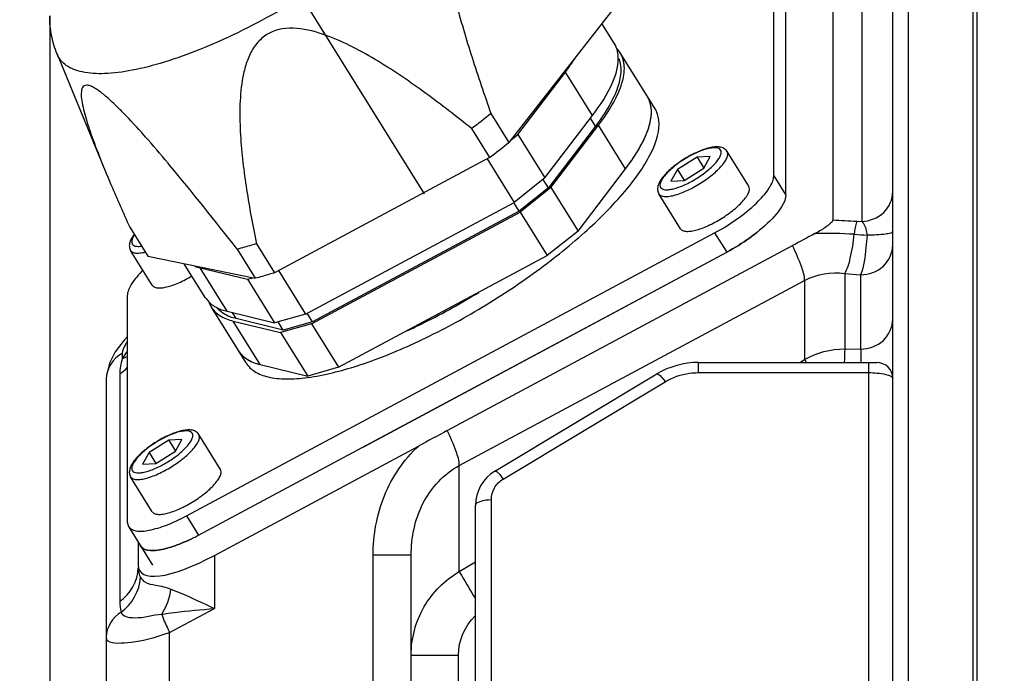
# Model space of a CAD drawing. Header units: millimetres. Extents: x 0 to 11890, y 0 to 8410.
# Tile 4 of 116: x 3563 to 3685, y 4638 to 4719. Entities that reach past the tile are written whole.
import ezdxf

# ---------------------------------------------------------------- set-up
doc = ezdxf.new("R2010")
doc.units = ezdxf.units.MM
doc.header["$LTSCALE"] = 653.95
doc.layers.get('0').update_dxf_attribs({"linetype": 'CONTINUOUS'})
for name, color, linetype in [('08ALL_ASSEM_MEMBER', 7, 'CONTINUOUS'), ('304102000091DXF_CONTINUOUS_LINE', 7, 'CONTINUOUS'), ('304103000034DXF_CONTINUOUS_LINE', 7, 'CONTINUOUS'), ('304105000236DXF_CONTINUOUS_LINE', 7, 'CONTINUOUS'), ('304106000057DXF_CONTINUOUS_LINE', 7, 'CONTINUOUS'), ('304106000059DXF_CONTINUOUS_LINE', 7, 'CONTINUOUS'), ('304106000060DXF_CONTINUOUS_LINE', 7, 'CONTINUOUS'), ('304109000080DXF_CONTINUOUS_LINE', 7, 'CONTINUOUS'), ('304109000081DXF_CONTINUOUS_LINE', 7, 'CONTINUOUS'), ('304109000083DXF_CONTINUOUS_LINE', 7, 'CONTINUOUS'), ('501023000078DXF_CONTINUOUS_LINE', 7, 'CONTINUOUS'), ('JISHUZIL_DXF_DIMENSION', 7, 'CONTINUOUS')]:
    doc.layers.add(name, color=color, linetype=linetype)
doc.styles.get("Standard").update_dxf_attribs({"font": 'txt', "width": 0.7})
doc.dimstyles.new('DIMSTYLE_2', dxfattribs={"dimtxt": 80, "dimasz": 70, "dimexe": 1.5, "dimexo": 0, "dimgap": 2, "dimtad": 1, "dimdec": 1, "dimdsep": 46, "dimtxsty": 'Standard', "dimblk": '_FILLED', "dimblk1": '_FILLED', "dimblk2": '_FILLED', "dimcen": 0.09, "dimclrt": 5, "dimazin": 2, "dimtp": 0.5, "dimtm": 0.5, "dimtfac": 1, "dimtdec": 1, "dimtofl": 0, "dimtmove": 0, "dimatfit": 3, "dimldrblk": '_FILLED', "dimfxl": 0, "dimtolj": 1, "dimarcsym": 0})

# ---------------------------------------------------------------- blocks, each defined once
blk = doc.blocks.new('_FILLED')
at = {"color": 0, "linetype": 'ByBlock'}
blk.add_solid([(0, 0), (-1, 0.1429), (-1, -0.1429)], dxfattribs=at)
blk = doc.blocks.new('*D2')
at = {"layer": 'JISHUZIL_DXF_DIMENSION', "color": 2, "linetype": 'Continuous', "transparency": 16777216}
for p, q in [((3566.36, 4719.46), (3566.36, 4200.31)), ((3694.63, 4215.31), (3231.84, 4215.31)), ((3566.36, 4215.31), (3694.63, 4215.31)), ((3822.9, 4215.31), (3694.63, 4215.31))]:
    blk.add_line(p, q, dxfattribs=at)
at = {"layer": 'JISHUZIL_DXF_DIMENSION', "color": 2, "linetype": 'Continuous', "transparency": 16777216, "xscale": 70, "yscale": 70, "zscale": 70, "rotation": 180}
blk.add_blockref('_FILLED', (3566.36, 4215.31), dxfattribs=at)
at = {"layer": 'JISHUZIL_DXF_DIMENSION', "color": 2, "linetype": 'Continuous', "transparency": 16777216, "xscale": 70, "yscale": 70, "zscale": 70}
blk.add_blockref('_FILLED', (3822.9, 4215.31), dxfattribs=at)

msp = doc.modelspace()

# ---------------------------------------------------------------- linework, layer by layer
at = {"layer": '08ALL_ASSEM_MEMBER', "color": 4, "linetype": 'Continuous'}
msp.add_line((3613.049, 4697.28), (3579.604, 4751.065), dxfattribs=at)
at = {"layer": '304102000091DXF_CONTINUOUS_LINE', "color": 7, "linetype": 'Continuous'}
for p, q in [((3671.396, 4605.146), (3671.396, 4798.266)), ((3681.396, 4601.266), (3681.396, 4798.266)), ((3663.921, 4728.515), (3663.921, 4694.026)), ((3661.793, 4692.382), (3661.69, 4692.326)), ((3615.896, 4667.769), (3658.915, 4690.83)), ((3575.634, 4679.062), (3574.525, 4677.61)), ((3576.029, 4679.462), (3575.634, 4679.062)), ((3573.396, 4674.198), (3573.396, 4609.047)), ((3586.88, 4652.225), (3612.305, 4665.854)), ((3577.396, 4653.843), (3577.396, 4651.021)), ((3611.396, 4608.384), (3611.396, 4652.234))]:
    msp.add_line(p, q, dxfattribs=at)
at = {"layer": '304102000091DXF_CONTINUOUS_LINE', "color": 9, "linetype": 'Continuous'}
for p, q in [((3673.361, 4611.404), (3673.361, 4775.974)), ((3667.535, 4728.627), (3667.535, 4693.844)), ((3666.936, 4693.872), (3667.535, 4693.844)), ((3661.69, 4692.326), (3661.79, 4692.329)), ((3661.793, 4692.382), (3661.79, 4692.329)), ((3617.396, 4663.427), (3660.415, 4686.488)), ((3660.415, 4686.488), (3660.415, 4676.642)), ((3665.416, 4687.364), (3665.415, 4677.951)), ((3665.416, 4687.364), (3667.396, 4687.194)), ((3667.396, 4687.194), (3667.396, 4677.937)), ((3665.415, 4677.951), (3667.396, 4677.937)), ((3575.396, 4677.402), (3575.396, 4676.73)), ((3659.803, 4676.266), (3660.415, 4676.642)), ((3575.08, 4674.832), (3575.08, 4646.494)), ((3617.396, 4650.192), (3617.396, 4663.427)), ((3586.88, 4652.225), (3586.88, 4645.605)), ((3611.396, 4652.234), (3606.654, 4652.234)), ((3606.654, 4634.081), (3606.654, 4652.234)), ((3617.396, 4650.192), (3619.396, 4651.421)), ((3581.299, 4642.614), (3586.88, 4645.605)), ((3581.299, 4608.992), (3581.299, 4642.614)), ((3611.396, 4639.792), (3617.291, 4639.792)), ((3617.291, 4608.384), (3617.291, 4639.792))]:
    msp.add_line(p, q, dxfattribs=at)
at = {"layer": '304102000091DXF_CONTINUOUS_LINE', "color": 7, "linetype": 'Continuous'}
msp.add_lwpolyline([(3574.525, 4677.61), (3573.792, 4676.199), (3573.42, 4674.681), (3573.396, 4674.198)], dxfattribs=at)
at = {"layer": '304102000091DXF_CONTINUOUS_LINE', "color": 9, "linetype": 'Continuous'}
for centre, radius, start, end in [((3683.812, 5052.68), 359.205, 266.82564, 267.30712), ((3663.147, 4631.837), 60.507, 86.7209, 91.28503), ((3573.949, 4680.645), 4.174, 290.27579, 300.74412), ((3572.104, 4679.347), 5.407, 303.38637, 317.11368)]:
    msp.add_arc(centre, radius, start, end, dxfattribs=at)
at = {"layer": '304102000091DXF_CONTINUOUS_LINE', "color": 7, "linetype": 'Continuous'}
msp.add_ellipse((3589.396, 4658.483), major_axis=(11.778, 8.243), ratio=0.2787102, start_param=2.9489569, end_param=4.3085291, dxfattribs=at)
at = {"layer": '304102000091DXF_CONTINUOUS_LINE', "color": 9, "linetype": 'Continuous'}
for points, knots in [([(3667.535, 4693.844), (3668.522, 4693.876), (3670.513, 4694.633), (3671.396, 4696.618), (3671.396, 4697.556)], [0, 0, 0, 0, 0.5128887, 1, 1, 1, 1]), ([(3666.936, 4693.872), (3666.889, 4693.789), (3666.699, 4693.263), (3666.639, 4692.705), (3666.608, 4692.246)], [0, 0, 0, 0, 0.1708975, 1, 1, 1, 1]), ([(3667.535, 4693.844), (3667.615, 4693.767), (3667.982, 4693.266), (3668.131, 4692.641), (3668.197, 4692.143)], [0, 0, 0, 0, 0.1809083, 1, 1, 1, 1]), ([(3668.194, 4692.156), (3668.962, 4692.174), (3670.049, 4692.216), (3670.969, 4692.39), (3671.396, 4692.493), (3671.396, 4692.585)], [0, 0, 0, 0, 0.7065469, 0.915746, 1, 1, 1, 1]), ([(3665.415, 4687.364), (3665.774, 4687.941), (3666.227, 4689.601), (3666.502, 4691.249), (3666.608, 4692.246)], [0, 0, 0, 0, 0.4043341, 1, 1, 1, 1]), ([(3668.194, 4692.143), (3668.157, 4691.615), (3667.991, 4689.957), (3667.826, 4688.253), (3667.396, 4687.194)], [0, 0, 0, 0, 0.316444, 1, 1, 1, 1]), ([(3660.415, 4686.488), (3660.415, 4687.09), (3659.922, 4688.587), (3659.327, 4689.99), (3658.915, 4690.83)], [0, 0, 0, 0, 0.3916192, 1, 1, 1, 1]), ([(3667.396, 4687.194), (3668.406, 4687.194), (3670.469, 4687.919), (3671.396, 4689.949), (3671.396, 4690.908)], [0, 0, 0, 0, 0.5131021, 1, 1, 1, 1]), ([(3667.396, 4677.937), (3668.406, 4677.937), (3670.469, 4678.663), (3671.396, 4680.693), (3671.396, 4681.651)], [0, 0, 0, 0, 0.513102, 1, 1, 1, 1]), ([(3576.013, 4678.846), (3575.921, 4678.715), (3575.64, 4678.276), (3575.396, 4677.769), (3575.396, 4677.402)], [0, 0, 0, 0, 0.3043618, 1, 1, 1, 1]), ([(3665.415, 4677.951), (3665.41, 4677.85), (3665.387, 4677.302), (3665.373, 4676.754), (3665.363, 4676.307)], [0, 0, 0, 0, 0.1850841, 1, 1, 1, 1]), ([(3667.396, 4677.937), (3667.399, 4677.835), (3667.415, 4677.278), (3667.424, 4676.722), (3667.431, 4676.268)], [0, 0, 0, 0, 0.1847934, 1, 1, 1, 1]), ([(3660.415, 4676.642), (3660.442, 4676.593), (3660.503, 4676.485), (3660.565, 4676.377), (3660.598, 4676.319)], [0, 0, 0, 0, 0.4539342, 1, 1, 1, 1]), ([(3617.396, 4663.427), (3617.396, 4664.029), (3616.902, 4665.527), (3616.308, 4666.929), (3615.896, 4667.769)], [0, 0, 0, 0, 0.3916192, 1, 1, 1, 1]), ([(3606.654, 4652.234), (3606.654, 4654.754), (3607.569, 4659.83), (3610.474, 4664.152), (3612.305, 4665.854)], [0, 0, 0, 0, 0.5019922, 1, 1, 1, 1]), ([(3611.396, 4652.234), (3611.396, 4654.436), (3612.291, 4658.909), (3615.468, 4662.393), (3617.396, 4663.427)], [0, 0, 0, 0, 0.5017041, 1, 1, 1, 1]), ([(3577.672, 4649.455), (3577.803, 4649.237), (3578.346, 4648.699), (3579.768, 4648.512), (3580.858, 4648.265), (3581.471, 4648.028)], [0, 0, 0, 0, 0.1841329, 0.5244664, 1, 1, 1, 1]), ([(3611.396, 4639.792), (3611.396, 4641.857), (3612.498, 4646.076), (3615.594, 4649.155), (3617.396, 4650.192)], [0, 0, 0, 0, 0.4984421, 1, 1, 1, 1]), ([(3617.396, 4650.192), (3617.494, 4650.015), (3618.147, 4648.888), (3618.822, 4647.774), (3619.393, 4646.835)], [0, 0, 0, 0, 0.1556528, 1, 1, 1, 1]), ([(3581.471, 4648.028), (3581.888, 4647.868), (3583.71, 4647.103), (3585.491, 4646.244), (3586.88, 4645.605)], [0, 0, 0, 0, 0.2262291, 1, 1, 1, 1]), ([(3575.25, 4645.146), (3575.418, 4644.58), (3577.728, 4644.226), (3579.17, 4644.823), (3580.327, 4644.894)], [0, 0, 0, 0, 0.3371444, 1, 1, 1, 1]), ([(3580.327, 4644.894), (3580.849, 4644.972), (3583.027, 4645.262), (3585.217, 4645.455), (3586.88, 4645.605)], [0, 0, 0, 0, 0.2400093, 1, 1, 1, 1]), ([(3580.327, 4644.894), (3580.381, 4644.723), (3580.655, 4643.943), (3581.003, 4643.191), (3581.299, 4642.614)], [0, 0, 0, 0, 0.2156844, 1, 1, 1, 1]), ([(3573.396, 4642.012), (3573.396, 4641.229), (3577.647, 4641.326), (3579.46, 4642.022), (3581.299, 4642.614)], [0, 0, 0, 0, 0.288303, 1, 1, 1, 1])]:
    msp.add_open_spline(points, degree=3, knots=knots, dxfattribs=at)
at = {"layer": '304102000091DXF_CONTINUOUS_LINE', "color": 7, "linetype": 'Continuous'}
msp.add_open_spline([(3663.921, 4694.026), (3663.921, 4693.865), (3663.58, 4693.549), (3662.908, 4693.005), (3662.239, 4692.626), (3661.793, 4692.382)], degree=3, knots=[0, 0, 0, 0, 0.1772217, 0.4411558, 1, 1, 1, 1], dxfattribs=at)
for points in [[(3661.69, 4692.326), (3660.765, 4691.828), (3659.841, 4691.326), (3658.915, 4690.83)], [(3615.896, 4667.769), (3614.7, 4667.128), (3613.5, 4666.495), (3612.305, 4665.854)]]:
    msp.add_open_spline(points, degree=3, dxfattribs=at)
at = {"layer": '304102000091DXF_CONTINUOUS_LINE', "color": 9, "linetype": 'Continuous'}
for points in [[(3666.608, 4692.246), (3667.137, 4692.216), (3667.665, 4692.173), (3668.194, 4692.143)], [(3660.415, 4686.488), (3661.907, 4687.287), (3663.739, 4687.594), (3665.416, 4687.364)], [(3660.415, 4676.642), (3661.913, 4677.492), (3663.692, 4677.956), (3665.415, 4677.951)], [(3575.396, 4677.402), (3574.286, 4676.807), (3573.4, 4675.457), (3573.396, 4674.198)], [(3575.396, 4676.73), (3575.203, 4676.118), (3575.08, 4675.473), (3575.08, 4674.832)], [(3575.967, 4677.573), (3575.765, 4677.3), (3575.572, 4677.02), (3575.396, 4676.73)], [(3575.08, 4646.494), (3576.406, 4647.368), (3577.396, 4649.07), (3577.396, 4650.658)], [(3577.396, 4650.658), (3577.396, 4650.247), (3577.461, 4649.808), (3577.672, 4649.455)], [(3575.25, 4645.146), (3576.599, 4646.093), (3577.586, 4647.81), (3577.672, 4649.455)], [(3580.327, 4644.894), (3580.92, 4645.835), (3581.307, 4646.928), (3581.471, 4648.028)], [(3575.08, 4646.494), (3575.08, 4646.041), (3575.126, 4645.582), (3575.25, 4645.146)], [(3575.25, 4645.146), (3574.204, 4644.529), (3573.396, 4643.226), (3573.396, 4642.012)], [(3617.291, 4639.792), (3617.291, 4641.566), (3618.078, 4643.486), (3619.387, 4644.684)]]:
    msp.add_open_spline(points, degree=3, dxfattribs=at)
at = {"layer": '304103000034DXF_CONTINUOUS_LINE', "color": 7, "linetype": 'Continuous'}
msp.add_line((3681.896, 4599.766), (3681.896, 4798.266), dxfattribs=at)
at = {"layer": '304105000236DXF_CONTINUOUS_LINE', "color": 7, "linetype": 'Continuous'}
for p, q in [((3656.569, 4699.528), (3656.569, 4727.754)), ((3658.069, 4697.116), (3658.069, 4725.342)), ((3583.39, 4657.143), (3649.208, 4692.425)), ((3584.89, 4654.731), (3650.708, 4690.013)), ((3576.029, 4684.58), (3576.029, 4656.354)), ((3576.029, 4656.354), (3576.172, 4655.812)), ((3576.172, 4655.812), (3577.672, 4653.399))]:
    msp.add_line(p, q, dxfattribs=at)
at = {"layer": '304105000236DXF_CONTINUOUS_LINE', "color": 9, "linetype": 'Continuous'}
for p, q in [((3656.569, 4699.528), (3658.069, 4697.116)), ((3649.208, 4692.425), (3650.708, 4690.013)), ((3583.39, 4657.143), (3584.89, 4654.731))]:
    msp.add_line(p, q, dxfattribs=at)
at = {"layer": '304105000236DXF_CONTINUOUS_LINE', "color": 7, "linetype": 'Continuous'}
for centre, radius, start, end in [((3640.814, 4709.74), 22.014, 308.29816, 309.43478), ((3573.929, 4675.093), 23.125, 295.44794, 296.27479), ((3573.661, 4675.638), 23.732, 296.27283, 296.6974), ((3573.329, 4676.292), 24.465, 296.70194, 298.19885)]:
    msp.add_arc(centre, radius, start, end, dxfattribs=at)
for points, knots in [([(3649.208, 4692.425), (3651.087, 4693.432), (3653.58, 4695.145), (3655.908, 4697.703), (3656.569, 4698.992), (3656.569, 4699.528)], [0, 0, 0, 0, 0.6108043, 0.8463019, 1, 1, 1, 1]), ([(3658.069, 4697.116), (3658.069, 4696.812), (3657.843, 4696.101), (3656.828, 4694.541), (3655.676, 4693.46), (3654.798, 4692.737)], [0, 0, 0, 0, 0.1636444, 0.3878566, 1, 1, 1, 1]), ([(3654.458, 4692.463), (3654.17, 4692.236), (3652.975, 4691.339), (3651.702, 4690.546), (3650.708, 4690.013)], [0, 0, 0, 0, 0.2449593, 1, 1, 1, 1]), ([(3577.964, 4687.751), (3577.431, 4687.215), (3576.611, 4686.28), (3576.029, 4685.079), (3576.029, 4684.58)], [0, 0, 0, 0, 0.6021239, 1, 1, 1, 1]), ([(3576.172, 4655.812), (3576.356, 4655.516), (3577.296, 4655.13), (3578.94, 4655.348), (3581.075, 4655.994), (3582.588, 4656.713), (3583.39, 4657.143)], [0, 0, 0, 0, 0.1357619, 0.3493999, 0.6455784, 1, 1, 1, 1]), ([(3583.865, 4654.212), (3583.162, 4653.878), (3581.813, 4653.329), (3579.862, 4652.788), (3578.063, 4652.769), (3577.672, 4653.399)], [0, 0, 0, 0, 0.360599, 0.6564471, 1, 1, 1, 1])]:
    msp.add_open_spline(points, degree=3, knots=knots, dxfattribs=at)
at = {"layer": '304106000057DXF_CONTINUOUS_LINE', "color": 7, "linetype": 'Continuous'}
for p, q in [((3647.166, 4676.266), (3669.396, 4676.266)), ((3621.823, 4662.722), (3642.02, 4674.841)), ((3619.396, 4624.266), (3619.396, 4658.435))]:
    msp.add_line(p, q, dxfattribs=at)
at = {"layer": '304106000057DXF_CONTINUOUS_LINE', "color": 9, "linetype": 'Continuous'}
for p, q in [((3647.166, 4676.266), (3647.166, 4674.999)), ((3668.396, 4622.266), (3668.396, 4676.266)), ((3647.166, 4674.999), (3668.396, 4674.999)), ((3622.852, 4661.74), (3643.05, 4673.859)), ((3621.396, 4622.266), (3621.396, 4659.168))]:
    msp.add_line(p, q, dxfattribs=at)
at = {"layer": '304106000057DXF_CONTINUOUS_LINE', "color": 7, "linetype": 'Continuous'}
for centre, radius, start, end in [((3647.166, 4666.266), 10, 89.99884, 120.96488), ((3669.396, 4674.266), 2, 0, 90), ((3624.396, 4658.435), 5, 120.96376, 180)]:
    msp.add_arc(centre, radius, start, end, dxfattribs=at)
at = {"layer": '304106000057DXF_CONTINUOUS_LINE', "color": 9, "linetype": 'Continuous'}
for points, knots in [([(3642.021, 4674.841), (3642.065, 4674.867), (3642.238, 4674.804), (3642.58, 4674.487), (3642.859, 4674.133), (3643.05, 4673.859)], [0, 0, 0, 0, 0.1067728, 0.3137466, 1, 1, 1, 1]), ([(3643.05, 4673.859), (3643.968, 4674.41), (3645.371, 4674.903), (3646.803, 4674.999), (3647.166, 4674.999)], [0, 0, 0, 0, 0.7472044, 1, 1, 1, 1]), ([(3668.396, 4674.999), (3669.108, 4674.999), (3670.082, 4674.91), (3671.064, 4674.649), (3671.396, 4674.386), (3671.396, 4674.266)], [0, 0, 0, 0, 0.6705948, 0.8870657, 1, 1, 1, 1]), ([(3621.396, 4659.168), (3621.396, 4659.67), (3621.66, 4660.706), (3622.409, 4661.474), (3622.852, 4661.74)], [0, 0, 0, 0, 0.4931, 1, 1, 1, 1]), ([(3621.823, 4662.722), (3621.868, 4662.749), (3622.041, 4662.686), (3622.383, 4662.369), (3622.662, 4662.015), (3622.852, 4661.74)], [0, 0, 0, 0, 0.1067727, 0.3137465, 1, 1, 1, 1]), ([(3619.396, 4658.435), (3619.396, 4658.695), (3620.261, 4659.13), (3620.919, 4659.168), (3621.396, 4659.168)], [0, 0, 0, 0, 0.3535097, 1, 1, 1, 1])]:
    msp.add_open_spline(points, degree=3, knots=knots, dxfattribs=at)
at = {"layer": '304106000059DXF_CONTINUOUS_LINE', "color": 7, "linetype": 'Continuous'}
for p, q in [((3605.396, 4665.724), (3650.708, 4690.013)), ((3577.672, 4653.399), (3579.172, 4650.987))]:
    msp.add_line(p, q, dxfattribs=at)
for centre, radius, start, end in [((3640.814, 4709.74), 22.014, 308.29816, 309.43478), ((3573.929, 4675.093), 23.125, 295.44794, 296.27479), ((3573.661, 4675.638), 23.732, 296.27283, 296.6974), ((3573.329, 4676.292), 24.465, 296.70194, 298.19885)]:
    msp.add_arc(centre, radius, start, end, dxfattribs=at)
for points, knots in [([(3650.708, 4690.013), (3651.702, 4690.546), (3652.975, 4691.339), (3654.17, 4692.236), (3654.458, 4692.463)], [0, 0, 0, 0, 0.7550407, 1, 1, 1, 1]), ([(3577.672, 4653.399), (3578.063, 4652.769), (3579.862, 4652.788), (3581.813, 4653.329), (3583.162, 4653.878), (3583.865, 4654.212)], [0, 0, 0, 0, 0.3435529, 0.639401, 1, 1, 1, 1])]:
    msp.add_open_spline(points, degree=3, knots=knots, dxfattribs=at)
at = {"layer": '304106000060DXF_CONTINUOUS_LINE', "color": 7, "linetype": 'Continuous'}
for p, q in [((3681.396, 4601.266), (3681.396, 4791.121)), ((3681.896, 4611.266), (3681.896, 4776.122))]:
    msp.add_line(p, q, dxfattribs=at)
at = {"layer": '304109000080DXF_CONTINUOUS_LINE', "color": 7, "linetype": 'Continuous'}
for p, q in [((3636.7, 4716.057), (3635.166, 4718.524)), ((3640.825, 4709.423), (3637.45, 4714.851)), ((3624.691, 4704.691), (3630.605, 4712.466)), ((3628.066, 4699.264), (3633.98, 4707.038)), ((3628.816, 4698.057), (3634.73, 4705.832)), ((3623.797, 4703.985), (3624.691, 4704.691)), ((3624.691, 4704.691), (3628.066, 4699.264)), ((3634.351, 4705.718), (3628.494, 4698.019)), ((3620.846, 4701.64), (3624.214, 4696.223)), ((3632.191, 4692.63), (3638.105, 4700.404)), ((3628.066, 4699.264), (3624.214, 4696.223)), ((3628.494, 4698.019), (3627.834, 4699.08)), ((3628.494, 4698.019), (3624.846, 4695.139)), ((3628.816, 4698.057), (3624.964, 4695.017)), ((3628.816, 4698.057), (3632.191, 4692.63)), ((3598.234, 4682.296), (3624.214, 4696.223)), ((3624.846, 4695.139), (3624.184, 4696.204)), ((3598.984, 4681.09), (3624.964, 4695.017)), ((3624.846, 4695.139), (3599.102, 4681.339)), ((3624.964, 4695.017), (3628.339, 4689.589)), ((3632.191, 4692.63), (3628.339, 4689.589)), ((3602.359, 4675.662), (3628.339, 4689.589)), ((3585.748, 4684.374), (3583.131, 4688.581)), ((3585.093, 4688.068), (3591.007, 4686.635)), ((3594.865, 4687.713), (3598.234, 4682.296)), ((3591.007, 4686.635), (3591.658, 4686.819)), ((3591.007, 4686.635), (3594.382, 4681.207)), ((3589.873, 4677.74), (3586.498, 4683.168)), ((3588.468, 4682.641), (3594.382, 4681.207)), ((3589.218, 4681.435), (3595.132, 4680.001)), ((3595.454, 4680.308), (3589.597, 4681.728)), ((3598.234, 4682.296), (3594.382, 4681.207)), ((3595.454, 4680.308), (3594.818, 4681.33)), ((3599.102, 4681.339), (3595.454, 4680.308)), ((3599.102, 4681.339), (3598.438, 4682.406)), ((3598.984, 4681.09), (3595.132, 4680.001)), ((3598.984, 4681.09), (3602.359, 4675.662)), ((3595.132, 4680.001), (3598.507, 4674.573)), ((3592.593, 4676.007), (3598.507, 4674.573)), ((3602.359, 4675.662), (3598.507, 4674.573))]:
    msp.add_line(p, q, dxfattribs=at)
at = {"layer": '304109000080DXF_CONTINUOUS_LINE', "color": 9, "linetype": 'Continuous'}
for p, q in [((3633.98, 4707.038), (3630.605, 4712.466)), ((3634.351, 4705.718), (3633.733, 4706.713)), ((3638.105, 4700.404), (3634.73, 4705.832)), ((3588.468, 4682.641), (3585.093, 4688.068)), ((3589.597, 4681.728), (3589.129, 4682.481)), ((3592.593, 4676.007), (3589.218, 4681.435))]:
    msp.add_line(p, q, dxfattribs=at)
at = {"layer": '304109000080DXF_CONTINUOUS_LINE', "color": 7, "linetype": 'Continuous'}
for centre, radius, start, end in [((3634.754, 4713.169), 3.178, 31.95367, 44.24351), ((3588.954, 4686.657), 3.969, 234.83859, 237.38951)]:
    msp.add_arc(centre, radius, start, end, dxfattribs=at)
for points, knots in [([(3637.178, 4714.63), (3637.164, 4714.761), (3637.084, 4715.259), (3636.897, 4715.741), (3636.7, 4716.057)], [0, 0, 0, 0, 0.2609885, 1, 1, 1, 1]), ([(3633.98, 4707.038), (3634.973, 4708.343), (3636.512, 4710.664), (3637.305, 4713.488), (3637.178, 4714.63)], [0, 0, 0, 0, 0.5879791, 1, 1, 1, 1]), ([(3634.73, 4705.832), (3635.401, 4706.713), (3636.537, 4708.378), (3637.688, 4710.856), (3638.102, 4713.046), (3637.757, 4714.357), (3637.45, 4714.851)], [0, 0, 0, 0, 0.3358161, 0.6088647, 0.8237493, 1, 1, 1, 1]), ([(3630.605, 4712.466), (3630.719, 4712.616), (3631.153, 4713.196), (3631.564, 4713.793), (3631.851, 4714.245)], [0, 0, 0, 0, 0.260299, 1, 1, 1, 1]), ([(3637.25, 4714.152), (3637.717, 4713.04), (3637.367, 4710.785), (3636.022, 4708.076), (3634.966, 4706.527), (3634.351, 4705.718)], [0, 0, 0, 0, 0.3936192, 0.6682732, 1, 1, 1, 1]), ([(3638.105, 4700.404), (3638.776, 4701.286), (3639.912, 4702.951), (3641.063, 4705.428), (3641.477, 4707.619), (3641.132, 4708.93), (3640.825, 4709.423)], [0, 0, 0, 0, 0.3358185, 0.6088614, 0.8237488, 1, 1, 1, 1]), ([(3586.498, 4683.168), (3586.764, 4682.739), (3587.591, 4681.955), (3588.642, 4681.574), (3589.218, 4681.435)], [0, 0, 0, 0, 0.4599036, 1, 1, 1, 1]), ([(3586.815, 4683.314), (3586.932, 4683.239), (3587.451, 4682.944), (3588.023, 4682.749), (3588.468, 4682.641)], [0, 0, 0, 0, 0.2321751, 1, 1, 1, 1]), ([(3589.597, 4681.728), (3589.341, 4681.79), (3588.448, 4682.055), (3587.602, 4682.57), (3587.173, 4683.085)], [0, 0, 0, 0, 0.2821772, 1, 1, 1, 1]), ([(3589.873, 4677.74), (3590.139, 4677.312), (3590.966, 4676.528), (3592.017, 4676.147), (3592.593, 4676.007)], [0, 0, 0, 0, 0.459908, 1, 1, 1, 1])]:
    msp.add_open_spline(points, degree=3, knots=knots, dxfattribs=at)
for points in [[(3584.465, 4688.252), (3584.671, 4688.18), (3584.881, 4688.12), (3585.093, 4688.068)], [(3585.748, 4684.374), (3585.982, 4683.997), (3586.306, 4683.668), (3586.669, 4683.413)], [(3586.18, 4683.847), (3586.259, 4683.61), (3586.366, 4683.38), (3586.498, 4683.168)]]:
    msp.add_open_spline(points, degree=3, dxfattribs=at)
at = {"layer": '304109000081DXF_CONTINUOUS_LINE', "color": 7, "linetype": 'Continuous'}
for p, q in [((3641.775, 4707.896), (3640.825, 4709.423)), ((3590.823, 4676.212), (3589.873, 4677.74))]:
    msp.add_line(p, q, dxfattribs=at)
for centre, radius, start, end in [((3636.861, 4707.513), 4.468, 359.94808, 5.01255), ((3636.213, 4707.514), 5.117, 355.31603, 359.94324), ((3618.57, 4715.443), 24.651, 324.17125, 327.41612), ((3622.872, 4712.7), 19.549, 327.40323, 331.10532), ((3615.027, 4717.971), 29.003, 322.81895, 324.21995), ((3592.522, 4679.388), 3.12, 211.88427, 217.63047), ((3594.19, 4682.631), 6.813, 252.50353, 256.05983)]:
    msp.add_arc(centre, radius, start, end, dxfattribs=at)
for points in [[(3641.166, 4708.669), (3641.086, 4708.933), (3640.971, 4709.189), (3640.825, 4709.423)], [(3641.313, 4707.903), (3641.29, 4708.162), (3641.242, 4708.42), (3641.166, 4708.669)], [(3641.181, 4706.238), (3641.243, 4706.521), (3641.289, 4706.808), (3641.313, 4707.096)], [(3640.912, 4705.295), (3641.019, 4705.604), (3641.11, 4705.919), (3641.181, 4706.238)], [(3640.519, 4704.313), (3640.664, 4704.634), (3640.797, 4704.962), (3640.912, 4705.295)], [(3639.987, 4703.253), (3640.177, 4703.6), (3640.356, 4703.953), (3640.519, 4704.313)], [(3590.051, 4677.483), (3590.239, 4677.239), (3590.464, 4677.023), (3590.711, 4676.839)], [(3590.711, 4676.839), (3590.913, 4676.688), (3591.131, 4676.558), (3591.357, 4676.446)], [(3591.357, 4676.446), (3591.609, 4676.32), (3591.873, 4676.217), (3592.141, 4676.132)]]:
    msp.add_open_spline(points, degree=3, dxfattribs=at)
for points, knots in [([(3642.28, 4705.981), (3642.28, 4706.159), (3642.244, 4706.822), (3642.032, 4707.482), (3641.775, 4707.896)], [0, 0, 0, 0, 0.2674437, 1, 1, 1, 1]), ([(3598.485, 4674.394), (3600.58, 4674.671), (3605.135, 4675.847), (3612.106, 4678.659), (3619.446, 4682.53), (3626.549, 4687.148), (3632.833, 4692.127), (3637.807, 4697.084), (3641.101, 4701.561), (3642.28, 4704.67), (3642.28, 4705.981)], [0, 0, 0, 0, 0.1130222, 0.2499922, 0.4014373, 0.5561173, 0.702425, 0.8297214, 0.9298787, 1, 1, 1, 1]), ([(3610.869, 4680.205), (3611.618, 4680.551), (3614.674, 4682.019), (3617.641, 4683.671), (3619.829, 4685.008)], [0, 0, 0, 0, 0.2434092, 1, 1, 1, 1]), ([(3590.823, 4676.212), (3591.091, 4675.78), (3591.932, 4674.989), (3593.702, 4674.355), (3595.948, 4674.149), (3597.591, 4674.276), (3598.485, 4674.394)], [0, 0, 0, 0, 0.1850609, 0.4029013, 0.672368, 1, 1, 1, 1])]:
    msp.add_open_spline(points, degree=3, knots=knots, dxfattribs=at)
at = {"layer": '304109000083DXF_CONTINUOUS_LINE', "color": 7, "linetype": 'Continuous'}
for p, q in [((3636.964, 4720.824), (3623.574, 4703.7)), ((3567.29, 4714.696), (3573.268, 4700.167)), ((3621.324, 4707.318), (3623.574, 4703.7)), ((3618.909, 4705.426), (3621.159, 4701.808)), ((3581.305, 4700.863), (3581.114, 4701.092)), ((3621.159, 4701.808), (3594.379, 4687.452)), ((3576.324, 4693.142), (3578.574, 4689.524)), ((3589.714, 4690.374), (3591.964, 4686.755)), ((3592.129, 4691.07), (3594.379, 4687.452)), ((3578.574, 4689.524), (3591.964, 4686.755))]:
    msp.add_line(p, q, dxfattribs=at)
for centre, radius, start, end in [((3564.192, 4777.736), 90.678, 307.11476, 309.0533), ((3487.345, 4623.965), 121.398, 41.50283, 41.62826), ((3455.31, 4595.897), 163.99, 39.90182, 41.43041), ((3566.442, 4774.117), 90.678, 307.11476, 309.0533)]:
    msp.add_arc(centre, radius, start, end, dxfattribs=at)
at = {"layer": '304109000083DXF_CONTINUOUS_LINE', "color": 9, "linetype": 'Continuous'}
msp.add_open_spline([(3618.477, 4743.713), (3618.477, 4742.933), (3618.052, 4741.158), (3615.96, 4737.192), (3611.233, 4731.834), (3603.748, 4725.578), (3596.276, 4720.735), (3589.895, 4717.364), (3585.235, 4715.277), (3580.838, 4713.688), (3576.855, 4712.648), (3573.409, 4712.186), (3570.597, 4712.317), (3568.423, 4713.072), (3567.518, 4714.141), (3567.29, 4714.696)], degree=3, knots=[0, 0, 0, 0, 0.0364373, 0.0833182, 0.2085906, 0.3664935, 0.5385115, 0.6231915, 0.7034284, 0.7768114, 0.8412955, 0.8954031, 0.9385788, 0.9719767, 1, 1, 1, 1], dxfattribs=at)
at = {"layer": '304109000083DXF_CONTINUOUS_LINE', "color": 7, "linetype": 'Continuous'}
for points, knots in [([(3634.714, 4724.442), (3633.221, 4725.85), (3630.963, 4727.914), (3627.866, 4730.516), (3625.533, 4732.326), (3623.176, 4733.943), (3621.156, 4735.062), (3619.508, 4735.664), (3618.3, 4735.885), (3617.081, 4735.739), (3616.041, 4734.927), (3615.487, 4733.589), (3615.193, 4731.415), (3615.41, 4728.471), (3616.041, 4724.914), (3617.184, 4720.152), (3618.937, 4714.276), (3620.51, 4709.63), (3621.324, 4707.318)], [0, 0, 0, 0, 0.120228, 0.179201, 0.2370294, 0.2931745, 0.3466286, 0.371835, 0.3956413, 0.4181886, 0.4415301, 0.4690941, 0.5007977, 0.5696242, 0.6408101, 0.7125839, 0.8563843, 1, 1, 1, 1]), ([(3567.29, 4714.696), (3567.133, 4715.077), (3566.591, 4716.61), (3566.361, 4718.248), (3566.361, 4719.46)], [0, 0, 0, 0, 0.2539248, 1, 1, 1, 1]), ([(3618.909, 4705.426), (3617.052, 4706.921), (3613.27, 4709.851), (3608.345, 4713.239), (3604.132, 4715.626), (3599.879, 4717.586), (3595.071, 4718.546), (3592.221, 4716.245), (3591.282, 4714.748), (3590.686, 4713.118), (3590.205, 4710.879), (3589.999, 4708.025), (3590.094, 4704.605), (3590.409, 4701.198), (3591.031, 4696.675), (3591.664, 4693.306), (3592.129, 4691.07)], [0, 0, 0, 0, 0.1272671, 0.2550912, 0.3193658, 0.3840022, 0.5108595, 0.5425219, 0.5735425, 0.6042092, 0.6347177, 0.6955393, 0.7563523, 0.8172023, 0.8780967, 1, 1, 1, 1]), ([(3578.086, 4704.609), (3577.264, 4705.534), (3576.027, 4706.887), (3574.335, 4708.573), (3573.127, 4709.654), (3572.153, 4710.386), (3571.436, 4710.738), (3571.014, 4710.845), (3570.657, 4710.782), (3570.427, 4710.543), (3570.318, 4710.215), (3570.261, 4709.657), (3570.345, 4708.839), (3570.568, 4707.773), (3570.889, 4706.611), (3571.42, 4704.947), (3572.21, 4702.788), (3572.904, 4701.052), (3573.268, 4700.167)], [0, 0, 0, 0, 0.1763844, 0.2610589, 0.3401563, 0.4074506, 0.4336054, 0.4536001, 0.468737, 0.4826453, 0.4984893, 0.5171953, 0.5622278, 0.6148086, 0.6724937, 0.7337728, 0.8636363, 1, 1, 1, 1]), ([(3573.268, 4700.167), (3573.506, 4699.589), (3574.493, 4697.234), (3575.528, 4694.898), (3576.324, 4693.142)], [0, 0, 0, 0, 0.2449254, 1, 1, 1, 1]), ([(3592.129, 4691.07), (3591.924, 4691.006), (3591.123, 4690.759), (3590.317, 4690.531), (3589.714, 4690.374)], [0, 0, 0, 0, 0.2564769, 1, 1, 1, 1]), ([(3594.379, 4687.452), (3594.174, 4687.387), (3593.373, 4687.14), (3592.567, 4686.912), (3591.964, 4686.755)], [0, 0, 0, 0, 0.2564768, 1, 1, 1, 1])]:
    msp.add_open_spline(points, degree=3, knots=knots, dxfattribs=at)
msp.add_open_spline([(3589.714, 4690.374), (3586.962, 4693.911), (3584.179, 4697.425), (3581.305, 4700.863)], degree=3, dxfattribs=at)
at = {"layer": '501023000078DXF_CONTINUOUS_LINE', "color": 7, "linetype": 'Continuous'}
for p, q in [((3653.454, 4698.222), (3650.754, 4702.565)), ((3647.009, 4701.852), (3644.558, 4700.327)), ((3648.659, 4701.931), (3647.009, 4701.852)), ((3647.009, 4701.852), (3647.858, 4700.486)), ((3647.858, 4700.486), (3648.659, 4701.931)), ((3644.558, 4700.327), (3643.756, 4698.882)), ((3644.558, 4700.327), (3645.407, 4698.962)), ((3645.407, 4698.962), (3647.858, 4700.486)), ((3643.756, 4698.882), (3645.407, 4698.962)), ((3644.962, 4692.942), (3642.262, 4697.284)), ((3579.144, 4685.885), (3576.444, 4690.227)), ((3581.191, 4666.57), (3578.74, 4665.045)), ((3582.841, 4666.649), (3581.191, 4666.57)), ((3581.191, 4666.57), (3582.04, 4665.204)), ((3582.04, 4665.204), (3582.841, 4666.649)), ((3587.636, 4662.94), (3584.936, 4667.282)), ((3578.74, 4665.045), (3577.938, 4663.6)), ((3578.74, 4665.045), (3579.589, 4663.68)), ((3579.589, 4663.68), (3582.04, 4665.204)), ((3577.938, 4663.6), (3579.589, 4663.68)), ((3579.144, 4657.66), (3576.444, 4662.002))]:
    msp.add_line(p, q, dxfattribs=at)
for points, knots in [([(3650.754, 4702.565), (3650.654, 4702.724), (3650.363, 4702.988), (3649.804, 4703.146), (3649.195, 4703.145), (3648.256, 4702.977), (3646.969, 4702.5), (3645.424, 4701.668), (3643.994, 4700.65), (3642.996, 4699.707), (3642.431, 4698.938), (3642.16, 4698.394), (3642.055, 4697.822), (3642.162, 4697.444), (3642.262, 4697.284)], [0, 0, 0, 0, 0.0486895, 0.0964494, 0.147279, 0.2048672, 0.3424488, 0.500006, 0.657562, 0.7951404, 0.8527266, 0.9035543, 0.9513064, 1, 1, 1, 1]), ([(3644.962, 4692.942), (3645.02, 4692.849), (3645.225, 4692.685), (3645.651, 4692.597), (3646.194, 4692.617), (3646.847, 4692.746), (3647.588, 4692.979), (3648.693, 4693.433), (3650.077, 4694.184), (3651.363, 4695.094), (3652.259, 4695.883), (3652.796, 4696.445), (3653.2, 4696.974), (3653.458, 4697.452), (3653.568, 4697.873), (3653.512, 4698.13), (3653.454, 4698.222)], [0, 0, 0, 0, 0.0296788, 0.0671863, 0.1159605, 0.1763679, 0.2472466, 0.3265803, 0.5, 0.6734197, 0.7527534, 0.8236321, 0.8840395, 0.9328137, 0.9703212, 1, 1, 1, 1]), ([(3576.877, 4692.233), (3576.756, 4692.074), (3576.543, 4691.76), (3576.318, 4691.253), (3576.245, 4690.723), (3576.351, 4690.376), (3576.444, 4690.227)], [0, 0, 0, 0, 0.2754097, 0.5223006, 0.7584775, 1, 1, 1, 1]), ([(3579.144, 4685.885), (3579.2, 4685.795), (3579.397, 4685.634), (3579.808, 4685.543), (3580.33, 4685.556), (3580.959, 4685.673), (3581.675, 4685.889), (3582.746, 4686.316), (3583.546, 4686.74), (3584.077, 4687.06)], [0, 0, 0, 0, 0.059874, 0.1349309, 0.2320631, 0.3522145, 0.4933297, 0.651669, 1, 1, 1, 1]), ([(3584.936, 4667.282), (3584.837, 4667.442), (3584.545, 4667.706), (3583.986, 4667.864), (3583.377, 4667.863), (3582.438, 4667.695), (3581.151, 4667.217), (3579.606, 4666.386), (3578.176, 4665.368), (3577.178, 4664.425), (3576.613, 4663.656), (3576.342, 4663.111), (3576.237, 4662.54), (3576.344, 4662.162), (3576.444, 4662.002)], [0, 0, 0, 0, 0.0486895, 0.0964494, 0.147279, 0.2048672, 0.3424488, 0.500006, 0.657562, 0.7951404, 0.8527266, 0.9035543, 0.9513064, 1, 1, 1, 1]), ([(3579.144, 4657.66), (3579.202, 4657.567), (3579.407, 4657.403), (3579.833, 4657.315), (3580.376, 4657.335), (3581.029, 4657.464), (3581.77, 4657.697), (3582.875, 4658.151), (3584.259, 4658.902), (3585.545, 4659.812), (3586.441, 4660.601), (3586.978, 4661.163), (3587.382, 4661.692), (3587.64, 4662.17), (3587.75, 4662.591), (3587.694, 4662.847), (3587.636, 4662.94)], [0, 0, 0, 0, 0.0296788, 0.0671863, 0.1159605, 0.1763679, 0.2472466, 0.3265803, 0.5, 0.6734197, 0.7527534, 0.8236321, 0.8840395, 0.9328137, 0.9703212, 1, 1, 1, 1])]:
    msp.add_open_spline(points, degree=3, knots=knots, dxfattribs=at)
at = {"layer": '501023000078DXF_CONTINUOUS_LINE', "color": 9, "linetype": 'Continuous'}
for points, knots in [([(3642.262, 4697.284), (3642.32, 4697.191), (3642.525, 4697.027), (3642.951, 4696.939), (3643.494, 4696.959), (3644.147, 4697.088), (3644.888, 4697.321), (3645.993, 4697.775), (3647.377, 4698.526), (3648.663, 4699.436), (3649.559, 4700.225), (3650.096, 4700.787), (3650.5, 4701.316), (3650.758, 4701.794), (3650.868, 4702.215), (3650.812, 4702.472), (3650.754, 4702.565)], [0, 0, 0, 0, 0.0296794, 0.0671878, 0.1159616, 0.1763678, 0.247245, 0.3265769, 0.5, 0.6734233, 0.7527552, 0.8236323, 0.8840385, 0.9328123, 0.9703207, 1, 1, 1, 1]), ([(3649.944, 4702.73), (3649.894, 4702.812), (3649.713, 4702.956), (3649.338, 4703.033), (3648.86, 4703.016), (3648.286, 4702.902), (3647.633, 4702.697), (3646.661, 4702.298), (3645.443, 4701.637), (3644.311, 4700.837), (3643.523, 4700.142), (3643.051, 4699.647), (3642.695, 4699.182), (3642.468, 4698.761), (3642.371, 4698.391), (3642.421, 4698.165), (3642.471, 4698.083)], [0, 0, 0, 0, 0.0296794, 0.0671878, 0.1159616, 0.1763678, 0.247245, 0.3265769, 0.5, 0.6734233, 0.7527552, 0.8236323, 0.8840385, 0.9328123, 0.9703207, 1, 1, 1, 1]), ([(3642.471, 4698.083), (3642.522, 4698.001), (3642.703, 4697.857), (3643.078, 4697.78), (3643.556, 4697.797), (3644.13, 4697.911), (3644.783, 4698.116), (3645.754, 4698.515), (3646.973, 4699.177), (3648.105, 4699.977), (3648.893, 4700.672), (3649.365, 4701.166), (3649.721, 4701.631), (3649.948, 4702.052), (3650.045, 4702.422), (3649.995, 4702.648), (3649.944, 4702.73)], [0, 0, 0, 0, 0.0296794, 0.0671878, 0.1159616, 0.1763678, 0.247245, 0.3265769, 0.5, 0.6734233, 0.7527552, 0.8236323, 0.8840385, 0.9328123, 0.9703207, 1, 1, 1, 1]), ([(3576.925, 4692.173), (3576.849, 4692.061), (3576.646, 4691.733), (3576.513, 4691.253), (3576.653, 4691.027)], [0, 0, 0, 0, 0.3367229, 1, 1, 1, 1]), ([(3576.444, 4690.227), (3576.501, 4690.136), (3576.703, 4689.973), (3577.122, 4689.884), (3577.656, 4689.901), (3578.046, 4689.976), (3578.259, 4690.028)], [0, 0, 0, 0, 0.1690044, 0.3818556, 0.6580742, 1, 1, 1, 1]), ([(3576.653, 4691.027), (3576.693, 4690.962), (3576.859, 4690.809), (3577.275, 4690.714), (3577.61, 4690.737), (3577.801, 4690.763)], [0, 0, 0, 0, 0.1845257, 0.52895, 1, 1, 1, 1]), ([(3576.444, 4662.002), (3576.502, 4661.909), (3576.707, 4661.745), (3577.133, 4661.657), (3577.676, 4661.677), (3578.329, 4661.806), (3579.07, 4662.039), (3580.175, 4662.493), (3581.559, 4663.244), (3582.845, 4664.154), (3583.741, 4664.943), (3584.278, 4665.505), (3584.682, 4666.034), (3584.94, 4666.512), (3585.05, 4666.933), (3584.994, 4667.19), (3584.936, 4667.282)], [0, 0, 0, 0, 0.0296794, 0.0671878, 0.1159616, 0.1763678, 0.247245, 0.3265769, 0.5, 0.6734233, 0.7527552, 0.8236323, 0.8840385, 0.9328123, 0.9703207, 1, 1, 1, 1]), ([(3584.126, 4667.448), (3584.076, 4667.53), (3583.895, 4667.674), (3583.52, 4667.751), (3583.042, 4667.734), (3582.468, 4667.62), (3581.815, 4667.415), (3580.843, 4667.016), (3579.625, 4666.355), (3578.493, 4665.554), (3577.705, 4664.86), (3577.233, 4664.365), (3576.877, 4663.9), (3576.65, 4663.479), (3576.553, 4663.109), (3576.603, 4662.883), (3576.653, 4662.801)], [0, 0, 0, 0, 0.0296794, 0.0671878, 0.1159616, 0.1763678, 0.247245, 0.3265769, 0.5, 0.6734233, 0.7527552, 0.8236323, 0.8840385, 0.9328123, 0.9703207, 1, 1, 1, 1]), ([(3576.653, 4662.801), (3576.704, 4662.719), (3576.885, 4662.575), (3577.26, 4662.498), (3577.738, 4662.515), (3578.312, 4662.629), (3578.965, 4662.834), (3579.937, 4663.233), (3581.155, 4663.894), (3582.287, 4664.695), (3583.075, 4665.39), (3583.547, 4665.884), (3583.903, 4666.349), (3584.13, 4666.77), (3584.227, 4667.14), (3584.177, 4667.366), (3584.126, 4667.448)], [0, 0, 0, 0, 0.0296794, 0.0671878, 0.1159616, 0.1763678, 0.247245, 0.3265769, 0.5, 0.6734233, 0.7527552, 0.8236323, 0.8840385, 0.9328123, 0.9703207, 1, 1, 1, 1])]:
    msp.add_open_spline(points, degree=3, knots=knots, dxfattribs=at)

# ---------------------------------------------------------------- dimensions: what is measured, and where the dimension line sits
at = {"layer": 'JISHUZIL_DXF_DIMENSION', "color": 2, "linetype": 'Continuous'}
dim = msp.add_linear_dim(base=(3566.361, 4215.311), p1=(3822.896, 6768.935), p2=(3566.361, 4719.46), angle=180, dimstyle='DIMSTYLE_2', dxfattribs=at)
dim.commit()
dim.dimension.update_dxf_attribs({"geometry": '*D2', "text_midpoint": (3231.841, 4215.311), "dimtype": 160})

doc.saveas('drawing.dxf')
